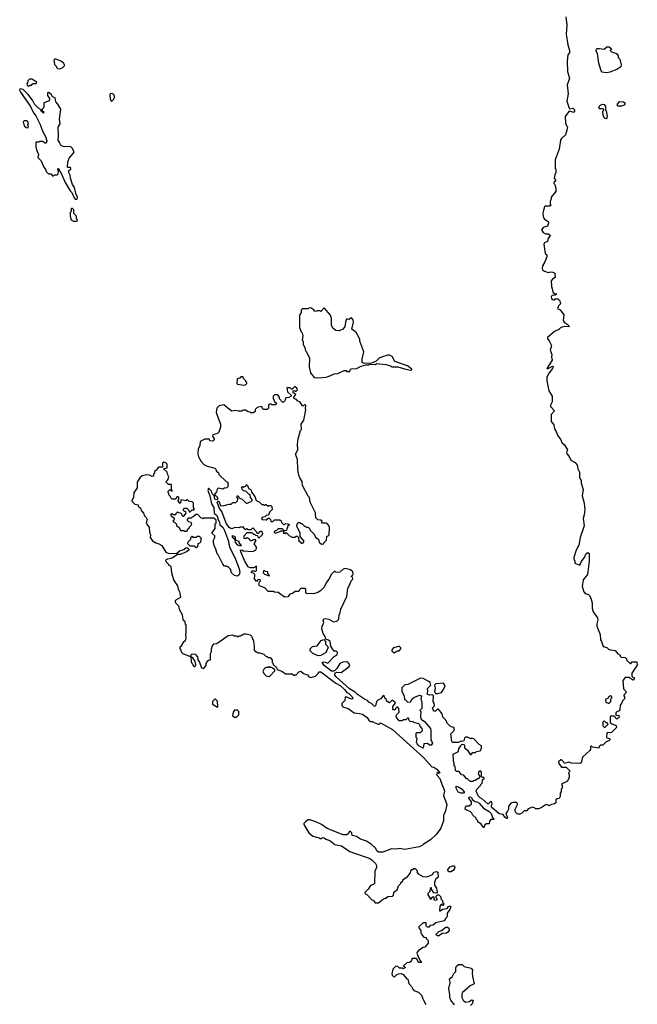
# Model space of a CAD drawing. Extents: x 2807299 to 2951576, y 860688 to 1033801.
# Tile 13 of 72: x 2908802 to 2915620, y 925989 to 936864. Entities that reach past the tile are written whole.
import ezdxf

# ---------------------------------------------------------------- set-up
doc = ezdxf.new("R2010")
doc.units = 0

msp = doc.modelspace()

# ---------------------------------------------------------------- linework, layer by layer
at = {"layer": '0CON10XD'}
for points in [[(2914832, 936895), (2914841, 936805), (2914834, 936705), (2914854, 936585), (2914872, 936525), (2914872, 936498), (2914854, 936476), (2914846, 936405), (2914850, 936290), (2914871, 936215), (2914844, 936146), (2914856, 936045), (2914841, 935965), (2914867, 935887), (2914875, 935880), (2914908, 935885), (2914925, 935867), (2914928, 935855), (2914915, 935840), (2914875, 935854), (2914865, 935851), (2914824, 935795), (2914827, 935725), (2914835, 935700), (2914848, 935685), (2914842, 935645), (2914829, 935591), (2914785, 935553), (2914774, 935535), (2914759, 935435), (2914713, 935315), (2914713, 935223), (2914720, 935205), (2914720, 935175), (2914708, 935152), (2914702, 935115), (2914720, 935085), (2914700, 935065), (2914700, 935055), (2914710, 935045), (2914722, 935002), (2914720, 934965), (2914670, 934905), (2914670, 934885), (2914658, 934855), (2914660, 934825), (2914670, 934815), (2914656, 934804), (2914607, 934803), (2914594, 934796), (2914581, 934745), (2914579, 934715), (2914586, 934676), (2914595, 934662), (2914636, 934636), (2914640, 934615), (2914627, 934583), (2914582, 934568), (2914564, 934544), (2914582, 934512), (2914605, 934500), (2914635, 934498), (2914656, 934486), (2914658, 934475), (2914635, 934450), (2914627, 934415), (2914595, 934398), (2914587, 934385), (2914603, 934283), (2914620, 934265), (2914622, 934245), (2914601, 934189), (2914572, 934145), (2914570, 934115), (2914575, 934102), (2914595, 934087), (2914635, 934072), (2914665, 934080), (2914686, 934076), (2914708, 934065), (2914712, 934015), (2914685, 933998), (2914671, 933979), (2914673, 933917), (2914692, 933852), (2914705, 933840), (2914730, 933835), (2914715, 933820), (2914682, 933818), (2914670, 933805), (2914672, 933785), (2914680, 933775), (2914695, 933770), (2914705, 933770), (2914715, 933780), (2914742, 933782), (2914765, 933760), (2914772, 933725), (2914752, 933705), (2914740, 933675), (2914769, 933659), (2914808, 933605), (2914802, 933542), (2914814, 933524), (2914857, 933495), (2914868, 933472), (2914816, 933476), (2914776, 933464), (2914755, 933442), (2914705, 933420), (2914628, 933355), (2914628, 933338), (2914647, 933317), (2914672, 933265), (2914658, 933215), (2914678, 933165), (2914672, 933135), (2914680, 933105), (2914622, 933012), (2914635, 933012), (2914685, 933038), (2914690, 933025), (2914685, 933010), (2914648, 932965), (2914622, 932915), (2914620, 932875), (2914642, 932765), (2914680, 932705), (2914680, 932645), (2914663, 932607), (2914663, 932593), (2914707, 932545), (2914668, 932502), (2914670, 932425), (2914700, 932390), (2914707, 932345), (2914726, 932316), (2914738, 932275), (2914777, 932225), (2914788, 932195), (2914817, 932167), (2914850, 932115), (2914840, 932085), (2914844, 932064), (2914868, 932038), (2914885, 931998), (2914935, 931973), (2914957, 931945), (2914962, 931905), (2914981, 931865), (2914982, 931805), (2914999, 931775), (2915002, 931745), (2915021, 931675), (2915012, 931605), (2915034, 931525), (2915042, 931455), (2915034, 931395), (2915021, 931355), (2915034, 931275), (2914989, 931145), (2914975, 931060), (2914944, 931005), (2914918, 930925), (2914918, 930908), (2914930, 930885), (2914932, 930862), (2914985, 930840), (2915000, 930875), (2915038, 930925), (2915055, 930968), (2915075, 930980), (2915087, 930967), (2915088, 930885), (2915070, 930735), (2915023, 930677), (2915010, 930605), (2915028, 930545), (2915045, 930528), (2915080, 930515), (2915093, 930503), (2915112, 930465), (2915122, 930425), (2915120, 930365), (2915134, 930324), (2915179, 930259), (2915183, 930235), (2915173, 930193), (2915173, 930165), (2915210, 930075), (2915213, 930015), (2915226, 929996), (2915242, 929942), (2915285, 929930), (2915302, 929912), (2915323, 929903), (2915375, 929898), (2915405, 929862), (2915430, 929845), (2915430, 929835), (2915442, 929822), (2915485, 929820), (2915500, 929805), (2915500, 929795), (2915542, 929752), (2915548, 929752), (2915565, 929770), (2915615, 929770), (2915620, 929735), (2915560, 929645), (2915560, 929615), (2915572, 929602), (2915585, 929600), (2915587, 929583), (2915575, 929570), (2915527, 929597), (2915485, 929598), (2915460, 929565), (2915468, 929475), (2915500, 929435), (2915472, 929405), (2915470, 929395), (2915480, 929385), (2915480, 929365), (2915455, 929340), (2915447, 929313), (2915430, 929295), (2915427, 929243), (2915419, 929231), (2915395, 929220), (2915383, 929207), (2915382, 929182), (2915415, 929180), (2915420, 929175), (2915418, 929152), (2915405, 929150), (2915395, 929140), (2915365, 929170), (2915325, 929170), (2915320, 929165), (2915322, 929102), (2915338, 929088), (2915388, 929068), (2915390, 929045), (2915335, 928990), (2915282, 928988), (2915280, 928935), (2915315, 928920), (2915318, 928912), (2915305, 928900), (2915275, 928890), (2915238, 928852), (2915215, 928850), (2915200, 928835), (2915195, 928820), (2915125, 928830), (2915115, 928840), (2915102, 928838), (2915102, 928805), (2915097, 928793), (2915015, 928720), (2915002, 928658), (2914985, 928648), (2914895, 928652), (2914865, 928662), (2914815, 928650), (2914810, 928665), (2914785, 928690), (2914775, 928690), (2914752, 928668), (2914755, 928650), (2914785, 928610), (2914835, 928610), (2914878, 928565), (2914860, 928545), (2914868, 928525), (2914868, 928495), (2914850, 928455), (2914805, 928430), (2914792, 928428), (2914783, 928417)], [(2915285, 936276), (2915255, 936279), (2915234, 936284), (2915220, 936300), (2915196, 936385), (2915180, 936490), (2915161, 936525), (2915172, 936545), (2915204, 936546), (2915255, 936537), (2915285, 936563), (2915308, 936565), (2915330, 936545), (2915330, 936535), (2915320, 936525), (2915335, 936510), (2915389, 936489), (2915408, 936465), (2915410, 936445), (2915428, 936428), (2915443, 936365), (2915438, 936342), (2915395, 936312), (2915315, 936284), (2915285, 936276)], [(2909245, 936322), (2909280, 936335), (2909297, 936353), (2909297, 936367), (2909286, 936386), (2909257, 936407), (2909195, 936430), (2909180, 936415), (2909188, 936368), (2909208, 936348), (2909210, 936335), (2909220, 936325), (2909245, 936322)], [(2908905, 936130), (2908915, 936140), (2908938, 936142), (2908945, 936160), (2908985, 936160), (2908990, 936175), (2908935, 936208), (2908912, 936208), (2908892, 936188), (2908890, 936165), (2908882, 936155), (2908885, 936140), (2908895, 936130), (2908905, 936130)], [(2909435, 934880), (2909442, 934902), (2909423, 934943), (2909409, 935009), (2909387, 935045), (2909363, 935115), (2909360, 935145), (2909340, 935185), (2909345, 935200), (2909368, 935212), (2909368, 935225), (2909365, 935230), (2909335, 935230), (2909330, 935235), (2909332, 935295), (2909347, 935335), (2909392, 935385), (2909402, 935405), (2909382, 935445), (2909362, 935462), (2909295, 935460), (2909265, 935470), (2909252, 935482), (2909242, 935512), (2909228, 935528), (2909232, 935585), (2909228, 935675), (2909248, 935715), (2909242, 935765), (2909258, 935875), (2909225, 935930), (2909202, 935955), (2909195, 936000), (2909165, 936010), (2909153, 936033), (2909125, 936060), (2909110, 936055), (2909108, 936025), (2909130, 935995), (2909132, 935978), (2909120, 935965), (2909070, 935945), (2909070, 935895), (2909050, 935875), (2909052, 935862), (2909070, 935845), (2909065, 935830), (2909040, 935855), (2909038, 935868), (2909015, 935882), (2908965, 935932), (2908944, 935974), (2908896, 936036), (2908841, 936091), (2908805, 936100), (2908802, 936085), (2908810, 936065), (2908920, 935905), (2908952, 935842), (2908981, 935801), (2909027, 935705), (2909057, 935625), (2909086, 935575), (2909102, 935525), (2909095, 935500), (2909085, 935500), (2909055, 935520), (2909025, 935520), (2909015, 935510), (2908985, 935510), (2908980, 935505), (2908980, 935465), (2908988, 935428), (2909010, 935375), (2909003, 935343), (2909040, 935305), (2909070, 935235), (2909090, 935205), (2909092, 935192), (2909122, 935162), (2909145, 935160), (2909165, 935140), (2909175, 935140), (2909185, 935150), (2909215, 935150), (2909227, 935163), (2909232, 935185), (2909222, 935215), (2909225, 935220), (2909235, 935218), (2909238, 935198), (2909257, 935175), (2909306, 935066), (2909358, 934975), (2909378, 934955), (2909402, 934895), (2909415, 934882), (2909435, 934880)], [(2909815, 935960), (2909837, 935983), (2909848, 936005), (2909848, 936025), (2909830, 936045), (2909805, 936050), (2909798, 936035), (2909800, 935985), (2909815, 935960)], [(2915408, 935908), (2915398, 935925), (2915425, 935959), (2915468, 935958), (2915482, 935945), (2915482, 935928), (2915475, 935920), (2915445, 935910), (2915408, 935908)], [(2915275, 935770), (2915262, 935772), (2915242, 935805), (2915240, 935855), (2915250, 935865), (2915250, 935875), (2915235, 935880), (2915205, 935878), (2915194, 935894), (2915207, 935915), (2915235, 935930), (2915256, 935926), (2915268, 935905), (2915270, 935865), (2915277, 935857), (2915288, 935795), (2915285, 935780), (2915275, 935770)], [(2908895, 935670), (2908900, 935685), (2908890, 935695), (2908898, 935715), (2908892, 935735), (2908877, 935747), (2908853, 935747), (2908842, 935735), (2908853, 935693), (2908873, 935673), (2908895, 935670)], [(2909435, 934640), (2909440, 934655), (2909430, 934665), (2909428, 934695), (2909400, 934725), (2909400, 934765), (2909385, 934780), (2909375, 934780), (2909370, 934775), (2909370, 934745), (2909360, 934735), (2909360, 934695), (2909370, 934655), (2909395, 934640), (2909435, 934640)], [(2912095, 932908), (2912145, 932913), (2912185, 932917), (2912237, 932933), (2912275, 932952), (2912315, 932958), (2912385, 932988), (2912405, 932990), (2912415, 932980), (2912445, 932980), (2912450, 932995), (2912463, 933007), (2912519, 933011), (2912572, 933038), (2912625, 933052), (2912655, 933052), (2912665, 933060), (2912725, 933057), (2912745, 933068), (2912845, 933056), (2912895, 933042), (2912915, 933030), (2912975, 933031), (2913065, 933003), (2913115, 932992), (2913130, 932995), (2913130, 933005), (2913085, 933042), (2912945, 933090), (2912913, 933143), (2912885, 933158), (2912865, 933158), (2912795, 933138), (2912770, 933125), (2912737, 933093), (2912685, 933070), (2912605, 933068), (2912590, 933075), (2912582, 933085), (2912582, 933115), (2912602, 933195), (2912558, 933315), (2912556, 933336), (2912532, 933385), (2912515, 933408), (2912470, 933445), (2912488, 933525), (2912485, 933550), (2912465, 933570), (2912435, 933552), (2912415, 933560), (2912404, 933546), (2912393, 933473), (2912366, 933444), (2912325, 933426), (2912292, 933432), (2912263, 933453), (2912244, 933485), (2912244, 933564), (2912235, 933600), (2912165, 933680), (2912125, 933640), (2912115, 933650), (2912085, 933650), (2912077, 933643), (2912055, 933640), (2912048, 933658), (2912015, 933680), (2911993, 933677), (2911985, 933670), (2911925, 933670), (2911910, 933655), (2911910, 933625), (2911890, 933605), (2911890, 933465), (2911908, 933418), (2911920, 933405), (2911928, 933375), (2911922, 933325), (2911930, 933315), (2911930, 933275), (2911950, 933245), (2911958, 933205), (2911968, 933195), (2912000, 933125), (2911998, 933025), (2912012, 932965), (2912053, 932913), (2912095, 932908)], [(2911275, 932828), (2911295, 932830), (2911310, 932845), (2911310, 932855), (2911300, 932865), (2911300, 932875), (2911272, 932902), (2911268, 932918), (2911245, 932920), (2911235, 932910), (2911202, 932898), (2911200, 932845), (2911205, 932840), (2911275, 932828)], [(2911918, 931298), (2911945, 931270), (2911955, 931270), (2911965, 931260), (2911985, 931260), (2912000, 931245), (2912005, 931230), (2912050, 931185), (2912070, 931145), (2912100, 931125), (2912110, 931095), (2912135, 931070), (2912160, 931075), (2912160, 931085), (2912190, 931115), (2912192, 931158), (2912208, 931162), (2912220, 931175), (2912222, 931255), (2912216, 931276), (2912195, 931298), (2912185, 931302), (2912142, 931302), (2912130, 931315), (2912140, 931325), (2912128, 931338), (2912095, 931340), (2912072, 931362), (2912067, 931417), (2912008, 931535), (2912000, 931585), (2911985, 931600), (2911925, 931720), (2911920, 931765), (2911894, 931804), (2911882, 931835), (2911871, 931895), (2911870, 932005), (2911848, 932065), (2911873, 932115), (2911869, 932175), (2911877, 932235), (2911902, 932325), (2911912, 932338), (2911910, 932395), (2911939, 932441), (2911962, 932555), (2911958, 932565), (2911960, 932605), (2911945, 932610), (2911935, 932600), (2911925, 932600), (2911899, 932639), (2911870, 932655), (2911858, 932668), (2911842, 932672), (2911830, 932685), (2911830, 932695), (2911850, 932725), (2911822, 932742), (2911820, 932765), (2911835, 932770), (2911845, 932760), (2911855, 932760), (2911868, 932775), (2911862, 932795), (2911845, 932808), (2911835, 932810), (2911805, 932780), (2911787, 932797), (2911752, 932798), (2911760, 932755), (2911798, 932718), (2911800, 932705), (2911775, 932692), (2911742, 932688), (2911732, 932668), (2911730, 932655), (2911715, 932640), (2911705, 932640), (2911670, 932675), (2911670, 932695), (2911658, 932708), (2911645, 932720), (2911615, 932720), (2911600, 932705), (2911600, 932675), (2911610, 932665), (2911612, 932652), (2911640, 932625), (2911628, 932612), (2911585, 932610), (2911575, 932620), (2911562, 932618), (2911550, 932605), (2911550, 932575), (2911535, 932560), (2911495, 932560), (2911482, 932572), (2911475, 932590), (2911425, 932580), (2911402, 932558), (2911400, 932535), (2911385, 932520), (2911355, 932520), (2911345, 932530), (2911323, 932533), (2911295, 932550), (2911265, 932550), (2911255, 932540), (2911215, 932540), (2911185, 932548), (2911145, 932542), (2911117, 932557), (2911055, 932610), (2911005, 932600), (2910980, 932575), (2910970, 932525), (2911018, 932395), (2911018, 932365), (2911002, 932308), (2910987, 932293), (2910935, 932280), (2910930, 932265), (2910950, 932235), (2910948, 932222), (2910935, 932210), (2910903, 932213), (2910895, 932230), (2910845, 932232), (2910794, 932206), (2910792, 932158), (2910774, 932126), (2910769, 932065), (2910776, 932036), (2910807, 931985), (2910835, 931952), (2910873, 931933), (2910955, 931910), (2910968, 931898), (2910972, 931882), (2910998, 931858), (2911002, 931842), (2911082, 931762), (2911100, 931755), (2911100, 931705), (2911088, 931692), (2911065, 931690), (2911045, 931680), (2910995, 931690), (2910983, 931677), (2910975, 931650), (2910950, 931615), (2910950, 931610), (2910965, 931610), (2910975, 931600), (2910988, 931575), (2910978, 931562), (2910955, 931570), (2910950, 931610), (2910942, 931612), (2910928, 931628), (2910918, 931655), (2910885, 931690), (2910878, 931665), (2910900, 931605), (2910918, 931518), (2910947, 931475), (2910950, 931415), (2910975, 931390), (2910988, 931365), (2910988, 931348), (2911008, 931315), (2911010, 931285), (2911045, 931258), (2911062, 931222), (2911108, 931105), (2911111, 931071), (2911123, 931035), (2911184, 930905), (2911225, 930798), (2911231, 930759), (2911225, 930732), (2911202, 930718), (2911174, 930724), (2911142, 930755), (2911130, 930795), (2911105, 930820), (2911095, 930820), (2911085, 930830), (2911065, 930830), (2911045, 930850), (2910992, 930955), (2910982, 930965), (2910968, 931015), (2910948, 931055), (2910940, 931095), (2910943, 931117), (2910958, 931145), (2910958, 931165), (2910922, 931192), (2910960, 931245), (2910960, 931295), (2910970, 931305), (2910970, 931335), (2910945, 931360), (2910835, 931360), (2910825, 931350), (2910815, 931360), (2910802, 931362), (2910768, 931398), (2910745, 931400), (2910718, 931372), (2910705, 931370), (2910695, 931360), (2910663, 931357), (2910650, 931345), (2910650, 931335), (2910665, 931320), (2910690, 931315), (2910700, 931285), (2910672, 931258), (2910670, 931245), (2910652, 931228), (2910648, 931212), (2910625, 931210), (2910615, 931220), (2910585, 931220), (2910572, 931232), (2910570, 931245), (2910558, 931258), (2910542, 931262), (2910538, 931288), (2910515, 931310), (2910500, 931315), (2910500, 931335), (2910510, 931345), (2910510, 931355), (2910482, 931372), (2910472, 931398), (2910485, 931410), (2910495, 931400), (2910525, 931400), (2910532, 931418), (2910545, 931430), (2910555, 931420), (2910578, 931418), (2910590, 931405), (2910592, 931392), (2910605, 931380), (2910615, 931380), (2910640, 931415), (2910638, 931428), (2910622, 931432), (2910610, 931445), (2910610, 931455), (2910622, 931468), (2910648, 931468), (2910668, 931448), (2910675, 931430), (2910685, 931430), (2910705, 931450), (2910728, 931452), (2910730, 931465), (2910720, 931475), (2910720, 931525), (2910705, 931540), (2910672, 931542), (2910655, 931560), (2910645, 931560), (2910635, 931550), (2910585, 931560), (2910575, 931520), (2910550, 931545), (2910550, 931555), (2910560, 931565), (2910560, 931585), (2910548, 931598), (2910532, 931588), (2910525, 931570), (2910485, 931570), (2910472, 931582), (2910468, 931598), (2910450, 931615), (2910450, 931635), (2910440, 931645), (2910440, 931655), (2910455, 931670), (2910465, 931670), (2910475, 931660), (2910488, 931662), (2910480, 931675), (2910480, 931725), (2910475, 931730), (2910445, 931730), (2910420, 931755), (2910420, 931765), (2910438, 931782), (2910450, 931815), (2910433, 931843), (2910430, 931865), (2910390, 931905), (2910430, 931915), (2910430, 931955), (2910415, 931970), (2910393, 931977), (2910380, 931965), (2910378, 931922), (2910335, 931920), (2910320, 931905), (2910318, 931892), (2910290, 931875), (2910290, 931855), (2910280, 931845), (2910278, 931822), (2910265, 931820), (2910235, 931834), (2910202, 931838), (2910154, 931826), (2910127, 931805), (2910098, 931755), (2910100, 931695), (2910063, 931637), (2910060, 931585), (2910040, 931555), (2910040, 931545), (2910075, 931512), (2910110, 931505), (2910112, 931492), (2910135, 931470), (2910148, 931438), (2910168, 931415), (2910180, 931385), (2910200, 931365), (2910210, 931345), (2910200, 931305), (2910230, 931255), (2910234, 931204), (2910248, 931175), (2910242, 931145), (2910267, 931107), (2910307, 931087), (2910340, 931075), (2910370, 931055), (2910414, 930984), (2910442, 930972), (2910475, 930968), (2910537, 930973), (2910565, 930996), (2910615, 931012), (2910635, 931030), (2910655, 931030), (2910670, 931015), (2910668, 931005), (2910645, 930987), (2910575, 930956), (2910543, 930957), (2910485, 930917), (2910434, 930906), (2910412, 930895), (2910415, 930880), (2910440, 930855), (2910445, 930840), (2910455, 930840), (2910470, 930825), (2910478, 930755), (2910505, 930670), (2910545, 930610), (2910553, 930573), (2910567, 930547), (2910577, 930483), (2910530, 930455), (2910520, 930445), (2910520, 930435), (2910525, 930420), (2910555, 930390), (2910562, 930355), (2910597, 930295), (2910602, 930235), (2910620, 930225), (2910628, 930188), (2910638, 930175), (2910638, 930085), (2910632, 930075), (2910636, 930034), (2910628, 930005), (2910608, 929985), (2910590, 929955), (2910590, 929945), (2910570, 929935), (2910570, 929915), (2910582, 929902), (2910584, 929884), (2910604, 929864), (2910685, 929830), (2910690, 929830), (2910690, 929845), (2910705, 929860), (2910740, 929855), (2910767, 929827), (2910770, 929795), (2910787, 929767), (2910810, 929705), (2910835, 929700), (2910860, 929735), (2910860, 929755), (2910870, 929765), (2910872, 929778), (2910885, 929790), (2910910, 929795), (2910910, 929865), (2910920, 929885), (2910920, 929915), (2910928, 929942), (2910945, 929970), (2910977, 929973), (2911105, 930062), (2911155, 930070), (2911165, 930060), (2911195, 930060), (2911205, 930050), (2911215, 930050), (2911225, 930060), (2911245, 930060), (2911255, 930070), (2911265, 930070), (2911278, 930082), (2911302, 930082), (2911345, 930070), (2911360, 930055), (2911382, 930002), (2911392, 929945), (2911392, 929902), (2911412, 929882), (2911425, 929880), (2911435, 929870), (2911455, 929870), (2911497, 929857), (2911525, 929830), (2911535, 929830), (2911545, 929820), (2911568, 929818), (2911590, 929795), (2911590, 929765), (2911600, 929755), (2911602, 929742), (2911638, 929708), (2911640, 929695), (2911652, 929682), (2911697, 929667), (2911735, 929640), (2911805, 929640), (2911835, 929620), (2911845, 929630), (2911855, 929630), (2911885, 929662), (2911905, 929668), (2911934, 929644), (2911978, 929628), (2911995, 929608), (2912015, 929600), (2912066, 929614), (2912096, 929644), (2912105, 929660), (2912125, 929662), (2912292, 929535), (2912340, 929510), (2912388, 929468), (2912414, 929434), (2912435, 929422), (2912472, 929385), (2912480, 929365), (2912465, 929360), (2912415, 929382), (2912395, 929380), (2912390, 929345), (2912358, 929312), (2912358, 929288), (2912370, 929275), (2912430, 929255), (2912495, 929208), (2912555, 929203), (2912585, 929193), (2912637, 929157)], [(2914783, 928417), (2914790, 928405), (2914790, 928375), (2914780, 928365), (2914780, 928335), (2914768, 928322), (2914767, 928283), (2914758, 928262), (2914735, 928260), (2914722, 928248), (2914720, 928215), (2914707, 928203), (2914673, 928197), (2914645, 928180), (2914635, 928190), (2914613, 928197), (2914570, 928165), (2914532, 928148), (2914498, 928148), (2914485, 928160), (2914463, 928167), (2914415, 928150), (2914402, 928128), (2914372, 928128), (2914345, 928100), (2914325, 928090), (2914305, 928090), (2914293, 928093), (2914275, 928110), (2914270, 928135), (2914270, 928145), (2914298, 928195), (2914297, 928207), (2914285, 928218), (2914245, 928218), (2914225, 928210), (2914198, 928175), (2914198, 928145), (2914188, 928122), (2914168, 928095), (2914187, 928053), (2914185, 928040), (2914175, 928042), (2914158, 928055), (2914140, 928085), (2914094, 928094), (2914012, 928165), (2914010, 928185), (2914019, 928205), (2914012, 928225), (2914002, 928228), (2913975, 928200), (2913910, 928255), (2913885, 928268), (2913862, 928292), (2913840, 928345), (2913850, 928365), (2913890, 928405), (2913890, 928415), (2913907, 928433), (2913912, 928468), (2913930, 928485), (2913925, 928500), (2913915, 928490), (2913900, 928505), (2913900, 928555), (2913888, 928568), (2913872, 928558), (2913862, 928535), (2913880, 928505), (2913878, 928492), (2913865, 928480), (2913855, 928480), (2913835, 928460), (2913815, 928460), (2913805, 928450), (2913775, 928450), (2913745, 928480), (2913735, 928480), (2913705, 928520), (2913680, 928525), (2913655, 928560), (2913625, 928560), (2913612, 928572), (2913610, 928615), (2913600, 928625), (2913600, 928655), (2913590, 928675), (2913588, 928752), (2913645, 928780), (2913650, 928815), (2913670, 928835), (2913670, 928845), (2913688, 928862), (2913705, 928860), (2913712, 928852), (2913712, 928822), (2913746, 928796), (2913775, 928750), (2913785, 928750), (2913805, 928770), (2913835, 928770), (2913845, 928780), (2913885, 928790), (2913900, 928815), (2913900, 928845), (2913875, 928860), (2913815, 928920), (2913795, 928928), (2913783, 928923), (2913745, 928940), (2913725, 928940), (2913713, 928927), (2913705, 928900), (2913685, 928892), (2913673, 928897), (2913645, 928880), (2913585, 928880), (2913572, 928892), (2913560, 928975), (2913598, 929012), (2913600, 929045), (2913575, 929050), (2913553, 929063), (2913520, 929095), (2913510, 929125), (2913472, 929162), (2913467, 929197), (2913425, 929250), (2913415, 929250), (2913392, 929228), (2913378, 929228), (2913365, 929240), (2913360, 929265), (2913380, 929285), (2913377, 929317), (2913368, 929335), (2913370, 929395), (2913358, 929408), (2913325, 929402), (2913300, 929415), (2913308, 929445), (2913303, 929477), (2913340, 929515), (2913332, 929542), (2913320, 929555), (2913255, 929588), (2913225, 929590), (2913087, 929523), (2913053, 929517), (2913020, 929485), (2913020, 929445), (2913046, 929396), (2913050, 929355), (2913065, 929350), (2913088, 929328), (2913115, 929330), (2913133, 929365), (2913155, 929379), (2913215, 929402), (2913238, 929395), (2913232, 929355), (2913240, 929335), (2913240, 929255), (2913220, 929235), (2913230, 929225), (2913228, 929165), (2913235, 929140), (2913272, 929112), (2913337, 929037), (2913342, 929015), (2913340, 928915), (2913358, 928875), (2913345, 928850), (2913325, 928850), (2913305, 928870), (2913263, 928867), (2913255, 928820), (2913208, 928845), (2913190, 928865), (2913182, 928885), (2913190, 928925), (2913180, 928935), (2913180, 928985), (2913185, 928990), (2913225, 928990), (2913248, 929015), (2913247, 929037), (2913222, 929062), (2913220, 929075), (2913208, 929088), (2913153, 929103), (2913145, 929110), (2913112, 929112), (2913100, 929125), (2913095, 929150), (2913085, 929150), (2913065, 929130), (2913035, 929130), (2913025, 929120), (2912992, 929122), (2912960, 929165), (2912962, 929188), (2912990, 929215), (2912988, 929258), (2912975, 929270), (2912965, 929270), (2912950, 929255), (2912948, 929242), (2912925, 929240), (2912920, 929245), (2912923, 929277), (2912950, 929315), (2912948, 929328), (2912932, 929332), (2912915, 929350), (2912885, 929320), (2912872, 929322), (2912852, 929342), (2912850, 929355), (2912832, 929372), (2912828, 929388), (2912815, 929400), (2912788, 929362), (2912755, 929350), (2912740, 929335), (2912730, 929285), (2912725, 929280), (2912715, 929282), (2912685, 929312), (2912658, 929325), (2912640, 929345), (2912610, 929360), (2912531, 929411), (2912505, 929437), (2912444, 929474), (2912296, 929605), (2912283, 929625), (2912285, 929650), (2912305, 929658), (2912350, 929655), (2912437, 929715), (2912444, 929726), (2912445, 929740), (2912425, 929768), (2912405, 929773), (2912371, 929769), (2912335, 929752), (2912303, 929697), (2912283, 929677), (2912265, 929667), (2912245, 929667), (2912165, 929733), (2912140, 929765), (2912165, 929770), (2912205, 929758), (2912275, 929832), (2912306, 929854), (2912310, 929875), (2912295, 929890), (2912275, 929890), (2912248, 929925), (2912238, 929945), (2912228, 929998), (2912212, 930012), (2912182, 930022), (2912175, 930050), (2912152, 930085), (2912138, 930135), (2912140, 930165), (2912150, 930175), (2912160, 930205), (2912152, 930225), (2912160, 930245), (2912175, 930252), (2912215, 930242), (2912265, 930212), (2912305, 930220), (2912327, 930243), (2912330, 930295), (2912337, 930303), (2912346, 930355), (2912414, 930495), (2912424, 930586), (2912448, 930625), (2912460, 930665), (2912480, 930685), (2912478, 930708), (2912460, 930715), (2912482, 930738), (2912479, 930765), (2912455, 930787), (2912395, 930802), (2912374, 930796), (2912335, 930762), (2912315, 930760), (2912293, 930763), (2912285, 930770), (2912272, 930768), (2912242, 930738), (2912223, 930695), (2912184, 930646), (2912165, 930598), (2912124, 930556), (2912092, 930538), (2912045, 930523), (2911982, 930528), (2911972, 930522), (2911960, 930535), (2911960, 930575), (2911955, 930580), (2911905, 930580), (2911892, 930568), (2911885, 930550), (2911843, 930547), (2911815, 930528), (2911785, 930518), (2911761, 930489), (2911727, 930487), (2911657, 930537), (2911615, 930540), (2911605, 930550), (2911545, 930550), (2911508, 930588), (2911451, 930611), (2911442, 930625), (2911450, 930655), (2911460, 930665), (2911458, 930678), (2911435, 930680), (2911415, 930660), (2911390, 930695), (2911398, 930712), (2911398, 930738), (2911385, 930750), (2911360, 930755), (2911362, 930768), (2911375, 930780), (2911405, 930770), (2911418, 930782), (2911418, 930828), (2911385, 930810), (2911345, 930810), (2911325, 930822), (2911285, 930890), (2911242, 930985), (2911240, 931005), (2911255, 931010), (2911268, 930998), (2911375, 930990), (2911410, 931010), (2911417, 931023), (2911417, 931037), (2911392, 931075), (2911410, 931105), (2911408, 931118), (2911375, 931120), (2911365, 931110), (2911355, 931110), (2911335, 931130), (2911315, 931140), (2911295, 931130), (2911280, 931135), (2911280, 931165), (2911315, 931200), (2911365, 931200), (2911385, 931180), (2911395, 931180), (2911405, 931170), (2911428, 931168), (2911432, 931152), (2911445, 931140), (2911480, 931175), (2911488, 931198), (2911475, 931210), (2911455, 931210), (2911435, 931190), (2911425, 931190), (2911420, 931205), (2911375, 931250), (2911355, 931230), (2911325, 931230), (2911315, 931240), (2911305, 931240), (2911295, 931230), (2911282, 931242), (2911275, 931260), (2911235, 931258), (2911225, 931250), (2911177, 931257), (2911145, 931242), (2911133, 931243), (2911114, 931254), (2911082, 931305), (2911032, 931432), (2911008, 931465), (2910983, 931537), (2910992, 931548), (2911000, 931545), (2911020, 931500), (2911045, 931493), (2911115, 931512), (2911137, 931513), (2911155, 931530), (2911188, 931532), (2911205, 931550), (2911210, 931565), (2911210, 931575), (2911200, 931585), (2911205, 931610), (2911220, 931595), (2911222, 931582), (2911258, 931568), (2911305, 931520), (2911358, 931542), (2911370, 931555), (2911370, 931565), (2911350, 931585), (2911348, 931618), (2911332, 931622), (2911298, 931658), (2911272, 931662), (2911260, 931675), (2911260, 931695), (2911250, 931705), (2911265, 931710), (2911275, 931700), (2911285, 931710), (2911298, 931712), (2911305, 931730), (2911318, 931718), (2911332, 931682), (2911345, 931680), (2911358, 931668), (2911360, 931645), (2911397, 931597), (2911412, 931552), (2911445, 931540), (2911475, 931510), (2911495, 931510), (2911505, 931500), (2911515, 931510), (2911525, 931510), (2911545, 931490), (2911555, 931500), (2911575, 931500), (2911587, 931487), (2911590, 931455), (2911560, 931425), (2911548, 931392), (2911523, 931387), (2911508, 931372), (2911480, 931365), (2911470, 931355), (2911480, 931345), (2911525, 931340), (2911545, 931360), (2911555, 931360), (2911570, 931345), (2911575, 931320), (2911595, 931320), (2911615, 931340), (2911675, 931340), (2911688, 931328), (2911692, 931312), (2911715, 931290), (2911725, 931290), (2911735, 931300), (2911767, 931297), (2911780, 931285), (2911760, 931265), (2911760, 931255), (2911750, 931245), (2911748, 931222), (2911720, 931220), (2911720, 931205), (2911712, 931192), (2911735, 931190), (2911745, 931200), (2911780, 931165), (2911805, 931150), (2911845, 931150), (2911855, 931160), (2911865, 931160), (2911880, 931145), (2911882, 931102), (2911895, 931100), (2911915, 931080), (2911930, 931085), (2911942, 931105), (2911900, 931155), (2911900, 931195), (2911860, 931265), (2911860, 931285), (2911875, 931310), (2911895, 931310), (2911905, 931300), (2911918, 931298)], [(2911245, 931050), (2911212, 931062), (2911185, 931090), (2911180, 931120), (2911152, 931145), (2911152, 931168), (2911178, 931155), (2911182, 931145), (2911180, 931120), (2911220, 931105), (2911220, 931085), (2911248, 931058), (2911245, 931050)], [(2911625, 931192), (2911675, 931210), (2911685, 931220), (2911720, 931220), (2911720, 931225), (2911705, 931240), (2911655, 931240), (2911638, 931222), (2911625, 931220), (2911612, 931208), (2911612, 931202), (2911625, 931192)], [(2910755, 931032), (2910725, 931050), (2910685, 931050), (2910660, 931075), (2910662, 931098), (2910690, 931125), (2910690, 931145), (2910705, 931160), (2910715, 931150), (2910755, 931150), (2910765, 931160), (2910785, 931160), (2910810, 931135), (2910803, 931127), (2910797, 931093), (2910788, 931082), (2910770, 931075), (2910767, 931043), (2910755, 931032)], [(2911555, 930720), (2911560, 930725), (2911540, 930745), (2911540, 930765), (2911515, 930770), (2911505, 930780), (2911492, 930778), (2911490, 930755), (2911505, 930740), (2911555, 930720)], [(2912098, 929838), (2912040, 929865), (2912010, 929895), (2912010, 929915), (2912035, 929940), (2912085, 929950), (2912131, 930009), (2912158, 930018), (2912178, 929998), (2912178, 929968), (2912200, 929945), (2912208, 929925), (2912178, 929872), (2912125, 929842), (2912098, 929838)], [(2912935, 929872), (2912968, 929892), (2912990, 929895), (2913010, 929915), (2913008, 929928), (2912995, 929940), (2912985, 929940), (2912930, 929925), (2912910, 929905), (2912910, 929895), (2912935, 929872)], [(2910735, 929720), (2910747, 929733), (2910739, 929779), (2910719, 929809), (2910690, 929830), (2910695, 929772), (2910725, 929722), (2910735, 929720)], [(2911545, 929610), (2911565, 929612), (2911618, 929672), (2911620, 929685), (2911608, 929698), (2911595, 929700), (2911585, 929710), (2911565, 929710), (2911555, 929720), (2911545, 929710), (2911525, 929710), (2911500, 929695), (2911488, 929665), (2911501, 929641), (2911525, 929618), (2911545, 929610)], [(2913392, 929422), (2913415, 929422), (2913458, 929432), (2913482, 929465), (2913498, 929505), (2913480, 929535), (2913395, 929530), (2913380, 929515), (2913388, 929485), (2913383, 929443), (2913392, 929422)], [(2910985, 929270), (2910990, 929275), (2910987, 929337), (2910965, 929360), (2910955, 929360), (2910930, 929335), (2910930, 929305), (2910985, 929270)], [(2915305, 929310), (2915327, 929333), (2915328, 929362), (2915340, 929375), (2915340, 929385), (2915325, 929398), (2915305, 929390), (2915298, 929372), (2915270, 929355), (2915272, 929322), (2915295, 929320), (2915305, 929310)], [(2911195, 929160), (2911220, 929185), (2911220, 929225), (2911205, 929238), (2911175, 929237), (2911160, 929215), (2911150, 929175), (2911175, 929160), (2911195, 929160)], [(2912637, 929157), (2912661, 929121), (2912675, 929112), (2912695, 929112), (2912755, 929082), (2912767, 929083), (2912785, 929098), (2912916, 929026), (2913265, 928713), (2913352, 928612), (2913375, 928607), (2913408, 928585), (2913440, 928545), (2913425, 928540), (2913412, 928548), (2913402, 928535), (2913410, 928515), (2913440, 928485), (2913468, 928398), (2913477, 928387), (2913490, 928345), (2913480, 928295), (2913517, 928195), (2913503, 928125), (2913482, 928075), (2913479, 928015), (2913450, 927935), (2913400, 927865), (2913338, 927805), (2913258, 927755), (2913245, 927742), (2913212, 927728), (2913055, 927698), (2912995, 927710), (2912965, 927702), (2912905, 927707), (2912812, 927668), (2912765, 927668), (2912744, 927684), (2912735, 927710), (2912723, 927723), (2912686, 927756), (2912632, 927792), (2912565, 927813), (2912522, 927842), (2912472, 927852), (2912470, 927885), (2912455, 927898), (2912442, 927898), (2912428, 927872), (2912415, 927860), (2912373, 927863), (2912195, 927930), (2912134, 927974), (2912070, 928005), (2912005, 928027), (2911987, 928027), (2911958, 928005), (2911940, 927985), (2911940, 927975), (2911994, 927884), (2912040, 927845), (2912107, 927827), (2912115, 927820), (2912135, 927820), (2912145, 927830), (2912165, 927828), (2912183, 927813), (2912225, 927798), (2912280, 927755), (2912355, 927738), (2912445, 927677), (2912498, 927658), (2912660, 927605), (2912690, 927585), (2912730, 927545), (2912742, 927522), (2912742, 927498), (2912723, 927465), (2912718, 927325), (2912708, 927312), (2912675, 927300), (2912649, 927261), (2912612, 927225), (2912615, 927210), (2912630, 927205), (2912690, 927145), (2912705, 927140), (2912725, 927110), (2912765, 927110), (2912805, 927142), (2912835, 927160), (2912845, 927160), (2912865, 927180), (2912918, 927182), (2912930, 927195), (2912932, 927228), (2912968, 927252), (2912983, 927297), (2913008, 927322), (2913010, 927335), (2913030, 927355), (2913030, 927365), (2913065, 927390), (2913075, 927390), (2913118, 927442), (2913120, 927465), (2913132, 927478), (2913145, 927480), (2913155, 927490), (2913168, 927488), (2913185, 927470), (2913190, 927445), (2913202, 927432), (2913252, 927402), (2913302, 927398), (2913358, 927422), (2913375, 927448), (2913405, 927458), (2913418, 927448), (2913420, 927395), (2913393, 927367), (2913380, 927335), (2913380, 927305), (2913402, 927272), (2913412, 927228), (2913402, 927218), (2913375, 927220), (2913353, 927253), (2913350, 927275), (2913343, 927277), (2913333, 927267), (2913330, 927235), (2913308, 927212), (2913308, 927198), (2913330, 927165), (2913330, 927155), (2913350, 927155), (2913350, 927165), (2913365, 927180), (2913380, 927165), (2913370, 927155), (2913385, 927140), (2913410, 927145), (2913410, 927155), (2913400, 927165), (2913400, 927185), (2913415, 927200), (2913428, 927198), (2913450, 927175), (2913450, 927155), (2913470, 927135), (2913470, 927115), (2913480, 927105), (2913480, 927085), (2913475, 927080), (2913465, 927090), (2913455, 927090), (2913440, 927075), (2913435, 927020), (2913445, 927020), (2913468, 927042), (2913522, 927048), (2913534, 927066), (2913545, 927072), (2913555, 927072), (2913560, 927065), (2913552, 927035), (2913520, 926995), (2913520, 926955), (2913500, 926935), (2913500, 926925), (2913488, 926912), (2913395, 926888), (2913367, 926863), (2913335, 926860), (2913317, 926843), (2913305, 926840), (2913290, 926855), (2913288, 926888), (2913255, 926890), (2913210, 926845), (2913210, 926835), (2913230, 926805), (2913230, 926775), (2913240, 926765), (2913240, 926755), (2913262, 926732), (2913288, 926728), (2913290, 926715), (2913310, 926695), (2913310, 926665), (2913298, 926645), (2913275, 926622), (2913255, 926616), (2913206, 926584), (2913190, 926565), (2913188, 926555), (2913196, 926526), (2913218, 926478), (2913238, 926452), (2913205, 926450), (2913190, 926485), (2913177, 926497), (2913133, 926497), (2913128, 926475), (2913115, 926458), (2913105, 926450), (2913075, 926448), (2913040, 926415), (2913060, 926395), (2913035, 926380), (2913025, 926390), (2912995, 926390), (2912977, 926407), (2912955, 926410), (2912923, 926377), (2912912, 926325), (2912913, 926313), (2912935, 926290), (2912965, 926320), (2912983, 926327), (2913015, 926330), (2913035, 926320), (2913075, 926270), (2913088, 926268), (2913099, 926219), (2913128, 926185), (2913142, 926155), (2913155, 926142), (2913205, 926122), (2913240, 926085), (2913240, 926075), (2913248, 926068), (2913250, 926055), (2913258, 926048), (2913260, 926035), (2913287, 925987)], [(2915265, 929050), (2915300, 929085), (2915288, 929098), (2915272, 929102), (2915255, 929120), (2915240, 929105), (2915240, 929065), (2915255, 929050), (2915265, 929050)], [(2913705, 928320), (2913675, 928320), (2913644, 928334), (2913622, 928375), (2913622, 928398), (2913645, 928392), (2913684, 928364), (2913708, 928335), (2913710, 928325), (2913705, 928320)], [(2913925, 927940), (2913898, 927978), (2913860, 928005), (2913860, 928015), (2913840, 928035), (2913840, 928045), (2913805, 928080), (2913795, 928100), (2913775, 928120), (2913733, 928133), (2913720, 928145), (2913722, 928165), (2913735, 928180), (2913765, 928180), (2913790, 928205), (2913790, 928225), (2913762, 928265), (2913760, 928275), (2913768, 928282), (2913786, 928276), (2913802, 928252), (2913825, 928230), (2913847, 928227), (2913875, 928212), (2913924, 928154), (2913985, 928120), (2914007, 928095), (2914022, 928052), (2914040, 928035), (2914035, 928030), (2914005, 928030), (2913988, 928012), (2913986, 927984), (2913955, 927982), (2913937, 927973), (2913925, 927940)], [(2913542, 927452), (2913531, 927461), (2913530, 927480), (2913554, 927506), (2913582, 927518), (2913595, 927517), (2913607, 927505), (2913602, 927488), (2913590, 927470), (2913565, 927453), (2913542, 927452)], [(2913425, 926743), (2913402, 926752), (2913400, 926765), (2913430, 926795), (2913460, 926805), (2913505, 926842), (2913525, 926842), (2913539, 926829), (2913542, 926805), (2913530, 926785), (2913515, 926776), (2913465, 926770), (2913425, 926743)], [(2913602, 925982), (2913560, 926035), (2913550, 926065), (2913552, 926095), (2913538, 926165), (2913553, 926227), (2913548, 926272), (2913576, 926294), (2913595, 926330), (2913617, 926353), (2913617, 926393), (2913625, 926412), (2913645, 926428), (2913685, 926430), (2913708, 926408), (2913785, 926390), (2913802, 926365), (2913797, 926335), (2913800, 926295), (2913820, 926215), (2913776, 926194), (2913745, 926168), (2913688, 926115), (2913682, 926095), (2913684, 926064), (2913698, 926035), (2913725, 926012), (2913765, 926022), (2913795, 926040), (2913807, 926037), (2913796, 925994), (2913780, 925975)]]:
    msp.add_lwpolyline(points, dxfattribs=at)

doc.saveas('drawing.dxf')
